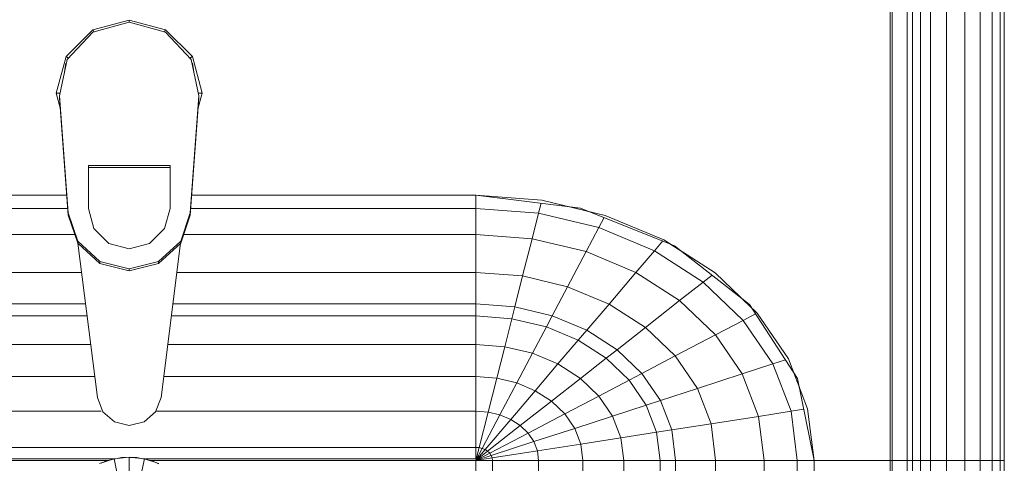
# Model space of a CAD drawing. Header units: millimetres. Extents: x 19580 to 41622, y 4748 to 42776.
# Tile 62 of 65: x 29323 to 29660, y 42392 to 42544. Entities that reach past the tile are written whole.
import ezdxf

# ---------------------------------------------------------------- set-up
doc = ezdxf.new("R2010")
doc.units = ezdxf.units.MM
doc.layers.add('M-EQPM-____-OTLN', color=50, linetype='Continuous', lineweight=20)

# ---------------------------------------------------------------- blocks, each defined once
blk = doc.blocks.new('Прямая форма - 83 new-608910-В_Этаж 01_Отопление')
at = {"layer": 'M-EQPM-____-OTLN', "color": 9}
for p, q in [((260.84, -183.27), (260.84, 0)), ((260.87, 0), (260.87, -183.24)), ((261.6, -183.27), (261.6, 0)), ((266.64, -183.27), (266.64, 0)), ((268.48, -183.27), (268.48, 0)), ((271.3, -183.27), (271.3, 0)), ((274.68, -183.27), (274.68, 0)), ((280.15, -183.27), (280.15, 0)), ((286.45, -183.27), (286.45, 0)), ((291.73, -183.27), (291.73, 0)), ((295.82, -183.27), (295.82, 0)), ((298.6, -183.27), (298.6, 0)), ((299.99, -183.27), (299.99, 0)), ((-12.5, -35.67), (0, -32.32)), ((0, -33.04), (-12.47, -36.48)), ((12.5, -35.67), (0, -32.32)), ((0, -32.32), (0, -33.04)), ((12.47, -36.48), (0, -33.04)), ((-21.65, -44.82), (-12.5, -35.67)), ((-12.47, -36.48), (-21.3, -45.79)), ((-12.5, -35.67), (-12.03, -36.48)), ((12.03, -36.48), (12.5, -35.67)), ((12.47, -36.48), (21.3, -45.8)), ((12.5, -35.67), (21.65, -44.82)), ((-25, -57.32), (-21.65, -44.82)), ((-21.3, -45.79), (-23.89, -58.26)), ((-21.73, -47.12), (-22.2, -50.13)), ((-20.82, -45.3), (-21.65, -44.82)), ((20.82, -45.3), (21.65, -44.82)), ((21.3, -45.8), (23.89, -58.26)), ((21.65, -44.82), (25, -57.32)), ((22.2, -50.13), (21.73, -47.12)), ((-23.65, -62.37), (-25, -57.32)), ((-23.7, -57.32), (-25, -57.32)), ((25, -57.32), (23.65, -62.37)), ((23.7, -57.32), (25, -57.32)), ((-23.89, -58.26), (-20.95, -98.41)), ((-23.89, -58.26), (-23.89, -59.01)), ((-20.95, -99.15), (-23.89, -59.01)), ((20.95, -98.41), (23.89, -58.26)), ((23.89, -59.01), (20.95, -99.15)), ((23.89, -58.26), (23.89, -59.01)), ((-14, -96.93), (-14, -82.11)), ((-14, -82.11), (14, -82.11)), ((14, -82.86), (-14, -82.86)), ((14, -82.11), (14, -96.93)), ((-21.4, -92.28), (-118.83, -92.28)), ((-118.83, -92.32), (-21.39, -92.32)), ((21.39, -92.32), (118.83, -92.32)), ((118.83, -92.28), (21.4, -92.28)), ((154.66, -96.74), (118.83, -92.28)), ((118.83, -92.32), (141.45, -94.07)), ((118.83, -96.84), (118.83, -92.32)), ((118.83, -92.32), (118.83, -96.84)), ((141.45, -94.07), (163.2, -99.24)), ((-21.06, -96.84), (-118.83, -96.84)), ((-12.12, -103.8), (-14, -96.93)), ((14, -96.93), (12.12, -103.8)), ((118.83, -96.84), (21.06, -96.84)), ((140.32, -98.51), (118.83, -96.84)), ((118.83, -105.76), (118.83, -96.84)), ((118.83, -96.84), (118.83, -105.76)), ((140.32, -98.51), (141.2, -95.06)), ((157.58, -97.91), (150.5, -96.22)), ((186.98, -109.66), (154.66, -96.74)), ((-20.95, -98.41), (-17.66, -108.08)), ((-20.95, -98.41), (-20.95, -99.15)), ((-17.66, -108.83), (-20.95, -99.15)), ((17.66, -108.08), (20.95, -98.41)), ((20.95, -99.15), (17.66, -108.83)), ((20.95, -98.41), (20.95, -99.15)), ((138.11, -107.25), (140.32, -98.51)), ((160.99, -103.42), (140.32, -98.51)), ((160.99, -103.42), (162.8, -99.99)), ((163.2, -99.24), (183.25, -107.65)), ((-7, -108.84), (-12.12, -103.8)), ((12.12, -103.8), (7, -108.84)), ((156.64, -111.66), (160.99, -103.42)), ((180.04, -111.41), (160.99, -103.42)), ((-18.71, -105.76), (-118.83, -105.76)), ((118.83, -105.76), (18.71, -105.76)), ((138.11, -107.25), (118.83, -105.76)), ((118.83, -118.79), (118.83, -105.76)), ((118.83, -105.76), (118.83, -118.79)), ((134.86, -120.03), (138.11, -107.25)), ((156.64, -111.66), (138.11, -107.25)), ((183.25, -107.65), (200.82, -118.96)), ((-17.66, -108.08), (-10.06, -115.03)), ((-17.66, -108.08), (-17.66, -108.83)), ((-10.06, -115.78), (-17.66, -108.83)), ((-17.64, -108.83), (-10.91, -161.71)), ((0, -110.68), (-7, -108.84)), ((7, -108.84), (0, -110.68)), ((10.06, -115.03), (17.66, -108.08)), ((17.66, -108.83), (10.06, -115.78)), ((10.91, -161.71), (17.64, -108.83)), ((17.66, -108.08), (17.66, -108.83)), ((180.04, -111.41), (182.92, -108.03)), ((189.8, -111.86), (185.36, -109.01)), ((212.64, -129.78), (186.98, -109.66)), ((150.29, -123.7), (156.64, -111.66)), ((173.73, -118.82), (156.64, -111.66)), ((173.73, -118.82), (180.04, -111.41)), ((196.74, -122.16), (180.04, -111.41)), ((-10.06, -115.03), (0, -117.56)), ((-10.06, -115.03), (-10.06, -115.78)), ((0, -118.3), (-10.06, -115.78)), ((0, -117.56), (10.06, -115.03)), ((10.06, -115.78), (0, -118.3)), ((0, -117.56), (0, -118.3)), ((10.06, -115.03), (10.06, -115.78)), ((-16.37, -118.79), (-118.83, -118.79)), ((118.83, -118.79), (16.37, -118.79)), ((134.86, -120.03), (118.83, -118.79)), ((118.83, -129.56), (118.83, -118.79)), ((118.83, -118.79), (118.83, -129.56)), ((132.18, -130.59), (134.86, -120.03)), ((150.29, -123.7), (134.86, -120.03)), ((164.5, -129.66), (173.73, -118.82)), ((188.7, -128.46), (173.73, -118.82)), ((196.74, -122.16), (199.83, -119.73)), ((200.82, -118.96), (215.24, -132.74)), ((145.03, -133.65), (150.29, -123.7)), ((164.5, -129.66), (150.29, -123.7)), ((188.7, -128.46), (196.74, -122.16)), ((210.44, -135.26), (196.74, -122.16)), ((213.45, -131.03), (209.86, -127.6)), ((-15, -129.56), (-118.83, -129.56)), ((118.83, -129.56), (15, -129.56)), ((132.18, -130.59), (118.83, -129.56)), ((118.83, -133.71), (118.83, -129.56)), ((118.83, -129.56), (118.83, -133.71)), ((131.15, -134.66), (132.18, -130.59)), ((145.03, -133.65), (132.18, -130.59)), ((156.87, -138.61), (164.5, -129.66)), ((176.96, -137.68), (164.5, -129.66)), ((176.96, -137.68), (188.7, -128.46)), ((200.99, -140.21), (188.7, -128.46)), ((229.11, -155.13), (212.64, -129.78)), ((-14.47, -133.71), (-118.83, -133.71)), ((118.83, -133.71), (14.47, -133.71)), ((131.15, -134.66), (118.83, -133.71)), ((118.83, -143.5), (118.83, -133.71)), ((118.83, -133.71), (118.83, -143.5)), ((128.72, -144.27), (131.15, -134.66)), ((143.01, -137.48), (131.15, -134.66)), ((143.01, -137.48), (145.03, -133.65)), ((156.87, -138.61), (145.03, -133.65)), ((210.44, -135.26), (214.73, -133.01)), ((215.24, -132.74), (225.96, -148.47)), ((138.23, -146.53), (143.01, -137.48)), ((153.93, -142.06), (143.01, -137.48)), ((167.24, -145.29), (176.96, -137.68)), ((187.18, -147.45), (176.96, -137.68)), ((200.99, -140.21), (210.44, -135.26)), ((220.62, -150.2), (210.44, -135.26)), ((153.93, -142.06), (156.87, -138.61)), ((167.24, -145.29), (156.87, -138.61)), ((187.18, -147.45), (200.99, -140.21)), ((210.13, -153.61), (200.99, -140.21)), ((-13.23, -143.5), (-118.83, -143.5)), ((118.83, -143.5), (13.23, -143.5)), ((128.72, -144.27), (118.83, -143.5)), ((118.83, -154.51), (118.83, -143.5)), ((118.83, -143.5), (118.83, -154.51)), ((125.98, -155.06), (128.72, -144.27)), ((138.23, -146.53), (128.72, -144.27)), ((146.99, -150.2), (153.93, -142.06)), ((163.51, -148.22), (153.93, -142.06)), ((132.86, -156.7), (138.23, -146.53)), ((146.99, -150.2), (138.23, -146.53)), ((154.68, -155.15), (163.51, -148.22)), ((163.51, -148.22), (167.24, -145.29)), ((171.37, -155.74), (163.51, -148.22)), ((175.76, -153.43), (167.24, -145.29)), ((175.76, -153.43), (187.18, -147.45)), ((194.78, -158.6), (187.18, -147.45)), ((225.96, -148.47), (232.55, -165.53)), ((139.2, -159.35), (146.99, -150.2)), ((154.68, -155.15), (146.99, -150.2)), ((210.13, -153.61), (220.62, -150.2)), ((220.62, -150.2), (224.98, -148.78)), ((226.89, -166.41), (220.62, -150.2)), ((-11.83, -154.51), (-118.83, -154.51)), ((118.83, -154.51), (11.83, -154.51)), ((125.98, -155.06), (118.83, -154.51)), ((118.83, -166.38), (118.83, -154.51)), ((118.83, -154.51), (118.83, -166.38)), ((123.03, -166.71), (125.98, -155.06)), ((132.86, -156.7), (125.98, -155.06)), ((144.76, -162.93), (154.68, -155.15)), ((160.98, -161.18), (154.68, -155.15)), ((171.37, -155.74), (175.76, -153.43)), ((182.09, -162.72), (175.76, -153.43)), ((194.78, -158.6), (210.13, -153.61)), ((215.75, -168.15), (210.13, -153.61)), ((229.73, -158.23), (227.69, -152.95)), ((234.78, -183.24), (229.11, -155.13)), ((127.07, -167.67), (132.86, -156.7)), ((139.2, -159.35), (132.86, -156.7)), ((160.98, -161.18), (171.37, -155.74)), ((177.21, -164.3), (171.37, -155.74)), ((182.09, -162.72), (194.78, -158.6)), ((199.45, -170.69), (194.78, -158.6)), ((-10.91, -161.71), (-9.03, -166.6)), ((9.03, -166.6), (10.91, -161.71)), ((130.79, -169.23), (139.2, -159.35)), ((144.76, -162.93), (139.2, -159.35)), ((149.32, -167.29), (160.98, -161.18)), ((165.67, -168.05), (160.98, -161.18)), ((134.05, -171.33), (144.76, -162.93)), ((149.32, -167.29), (144.76, -162.93)), ((165.67, -168.05), (177.21, -164.3)), ((177.21, -164.3), (182.09, -162.72)), ((180.8, -173.6), (177.21, -164.3)), ((185.98, -172.79), (182.09, -162.72)), ((-9.63, -166.38), (-118.83, -166.38)), ((-9.03, -166.6), (-5.09, -170.07)), ((5.09, -170.07), (9.03, -166.6)), ((118.83, -166.38), (9.11, -166.38)), ((123.03, -166.71), (118.83, -166.38)), ((118.83, -178.78), (118.83, -166.38)), ((118.83, -166.38), (118.83, -178.78)), ((119.94, -178.86), (123.03, -166.71)), ((121.02, -179.12), (127.07, -167.67)), ((127.07, -167.67), (123.03, -166.71)), ((130.79, -169.23), (127.07, -167.67)), ((136.73, -173.89), (149.32, -167.29)), ((152.71, -172.26), (149.32, -167.29)), ((152.71, -172.26), (165.67, -168.05)), ((168.55, -175.51), (165.67, -168.05)), ((199.45, -170.69), (215.75, -168.15)), ((215.75, -168.15), (226.89, -166.41)), ((217.65, -183.27), (215.75, -168.15)), ((226.89, -166.41), (231.25, -165.73)), ((229.01, -183.27), (226.89, -166.41)), ((232.55, -165.53), (234.78, -183.27)), ((-5.09, -170.07), (0, -171.32)), ((0, -171.32), (5.09, -170.07)), ((122.01, -179.53), (130.79, -169.23)), ((122.88, -180.09), (134.05, -171.33)), ((134.05, -171.33), (130.79, -169.23)), ((136.73, -173.89), (134.05, -171.33)), ((185.98, -172.79), (199.45, -170.69)), ((201.03, -183.27), (199.45, -170.69)), ((123.59, -180.77), (136.73, -173.89)), ((138.72, -176.81), (136.73, -173.89)), ((138.72, -176.81), (152.71, -172.26)), ((154.8, -177.66), (152.71, -172.26)), ((154.8, -177.66), (168.55, -175.51)), ((168.55, -175.51), (180.8, -173.6)), ((169.53, -183.27), (168.55, -175.51)), ((180.8, -173.6), (185.98, -172.79)), ((182.02, -183.27), (180.8, -173.6)), ((187.3, -183.27), (185.98, -172.79)), ((118.83, -178.78), (-118.83, -178.78)), ((119.94, -178.86), (118.83, -178.78)), ((118.83, -182.73), (118.83, -178.78)), ((118.83, -178.78), (118.83, -182.73)), ((118.83, -183.27), (119.94, -178.86)), ((121.02, -179.12), (119.94, -178.86)), ((124.12, -181.55), (138.72, -176.81)), ((139.94, -179.98), (138.72, -176.81)), ((139.94, -179.98), (154.8, -177.66)), ((155.5, -183.27), (154.8, -177.66)), ((0, -182.13), (-5.2, -182.68)), ((0, -194.51), (0, -182.13)), ((5.2, -182.68), (0, -182.13)), ((118.83, -183.27), (121.02, -179.12)), ((118.83, -183.27), (122.01, -179.53)), ((118.83, -183.27), (122.88, -180.09)), ((118.83, -183.27), (123.59, -180.77)), ((118.83, -183.27), (124.12, -181.55)), ((122.01, -179.53), (121.02, -179.12)), ((122.88, -180.09), (122.01, -179.53)), ((123.59, -180.77), (122.88, -180.09)), ((124.12, -181.55), (123.59, -180.77)), ((124.45, -182.4), (124.12, -181.55)), ((124.45, -182.4), (139.94, -179.98)), ((140.36, -183.27), (139.94, -179.98)), ((-118.83, -182.73), (-5.2, -182.73)), ((-7.32, -183.27), (-118.83, -183.27)), ((-5.2, -182.68), (-10.17, -184.3)), ((-9.63, -184.2), (-7.73, -183.36)), ((-7.73, -183.36), (-6.44, -183.09)), ((-5.2, -182.68), (-2.62, -194.79)), ((-5.17, -182.82), (-2.61, -182.27)), ((-2.61, -182.27), (-1.3, -182.27)), ((0, -182.27), (2.61, -182.27)), ((2.61, -182.27), (5.17, -182.82)), ((2.62, -194.79), (5.2, -182.68)), ((10.17, -184.3), (5.2, -182.68)), ((5.34, -182.73), (118.83, -182.73)), ((6.44, -183.09), (7.73, -183.36)), ((118.83, -183.27), (7.32, -183.27)), ((7.73, -183.36), (10.11, -184.42)), ((118.83, -183.27), (124.45, -182.4)), ((118.83, -183.27), (118.83, -229.07)), ((124.56, -183.27), (118.83, -183.27)), ((118.83, -229.07), (118.83, -183.27)), ((118.83, -183.27), (124.56, -183.27)), ((124.56, -183.27), (124.45, -182.4)), ((140.36, -183.27), (124.56, -183.27)), ((124.56, -229.09), (124.56, -183.27)), ((124.56, -183.27), (140.36, -183.27)), ((155.5, -183.27), (140.36, -183.27)), ((140.36, -229.09), (140.36, -183.27)), ((140.36, -183.27), (155.5, -183.27)), ((169.53, -183.27), (155.5, -183.27)), ((155.5, -229.09), (155.5, -183.27)), ((155.5, -183.27), (169.53, -183.27)), ((182.02, -183.27), (169.53, -183.27)), ((169.53, -229.09), (169.53, -183.27)), ((169.53, -183.27), (182.02, -183.27)), ((187.3, -183.27), (182.02, -183.27)), ((182.02, -229.09), (182.02, -183.27)), ((182.02, -183.27), (187.3, -183.27)), ((201.03, -183.27), (187.3, -183.27)), ((187.3, -229.09), (187.3, -183.27)), ((187.3, -183.27), (201.03, -183.27)), ((217.65, -183.27), (201.03, -183.27)), ((201.03, -229.09), (201.03, -183.27)), ((201.03, -183.27), (217.65, -183.27)), ((229.01, -183.27), (217.65, -183.27)), ((217.65, -229.09), (217.65, -183.27)), ((217.65, -183.27), (229.01, -183.27)), ((234.78, -183.27), (229.01, -183.27)), ((229.01, -229.09), (229.01, -183.27)), ((229.01, -183.27), (234.78, -183.27)), ((260.84, -183.24), (234.78, -183.24)), ((234.78, -229.09), (234.78, -183.27)), ((234.78, -183.27), (260.84, -183.27)), ((260.84, -229.09), (260.84, -183.27)), ((260.87, -183.27), (261.6, -183.27)), ((261.6, -183.27), (260.87, -183.27)), ((261.6, -229.09), (261.6, -183.27)), ((261.6, -183.27), (266.64, -183.27)), ((266.64, -183.27), (261.6, -183.27)), ((266.64, -229.09), (266.64, -183.27)), ((266.64, -183.27), (268.48, -183.27)), ((268.48, -183.27), (266.64, -183.27)), ((268.48, -229.09), (268.48, -183.27)), ((268.48, -183.27), (271.3, -183.27)), ((271.3, -183.27), (268.48, -183.27)), ((271.3, -229.09), (271.3, -183.27)), ((271.3, -183.27), (274.68, -183.27)), ((274.68, -183.27), (271.3, -183.27)), ((274.68, -229.09), (274.68, -183.27)), ((274.68, -183.27), (276.59, -183.27)), ((276.59, -183.27), (274.68, -183.27)), ((276.59, -183.27), (280.15, -183.27)), ((280.15, -183.27), (276.59, -183.27)), ((280.15, -229.09), (280.15, -183.27)), ((280.15, -183.27), (286.45, -183.27)), ((286.45, -183.27), (280.15, -183.27)), ((286.45, -229.09), (286.45, -183.27)), ((286.45, -183.27), (291.73, -183.27)), ((291.73, -183.27), (286.45, -183.27)), ((291.73, -229.09), (291.73, -183.27)), ((291.73, -183.27), (295.82, -183.27)), ((295.82, -183.27), (291.73, -183.27)), ((295.82, -229.09), (295.82, -183.27)), ((295.82, -183.27), (298.6, -183.27)), ((298.6, -183.27), (295.82, -183.27)), ((298.6, -229.09), (298.6, -183.27)), ((298.6, -183.27), (299.99, -183.27)), ((299.99, -183.27), (298.6, -183.27)), ((299.99, -229.09), (299.99, -183.27))]:
    blk.add_line(p, q, dxfattribs=at)
blk = doc.blocks.new('Прямая форма - FU - 054-608911-В_Этаж 01_Отопление')
blk.add_blockref('Прямая форма - 83 new-608910-В_Этаж 01_Отопление', (0, 0))
blk = doc.blocks.new('83 new_ifc_RVT-1-В_Этаж 01_Отопление')
at = {"layer": 'M-EQPM-____-OTLN', "color": 9, "lineweight": 20}
blk.add_blockref('Прямая форма - FU - 054-608911-В_Этаж 01_Отопление', (29360.06, 42575.83), dxfattribs=at)

msp = doc.modelspace()

# ---------------------------------------------------------------- block references
at = {"lineweight": 9}
msp.add_blockref('83 new_ifc_RVT-1-В_Этаж 01_Отопление', (0, 0), dxfattribs=at)

doc.saveas('drawing.dxf')
